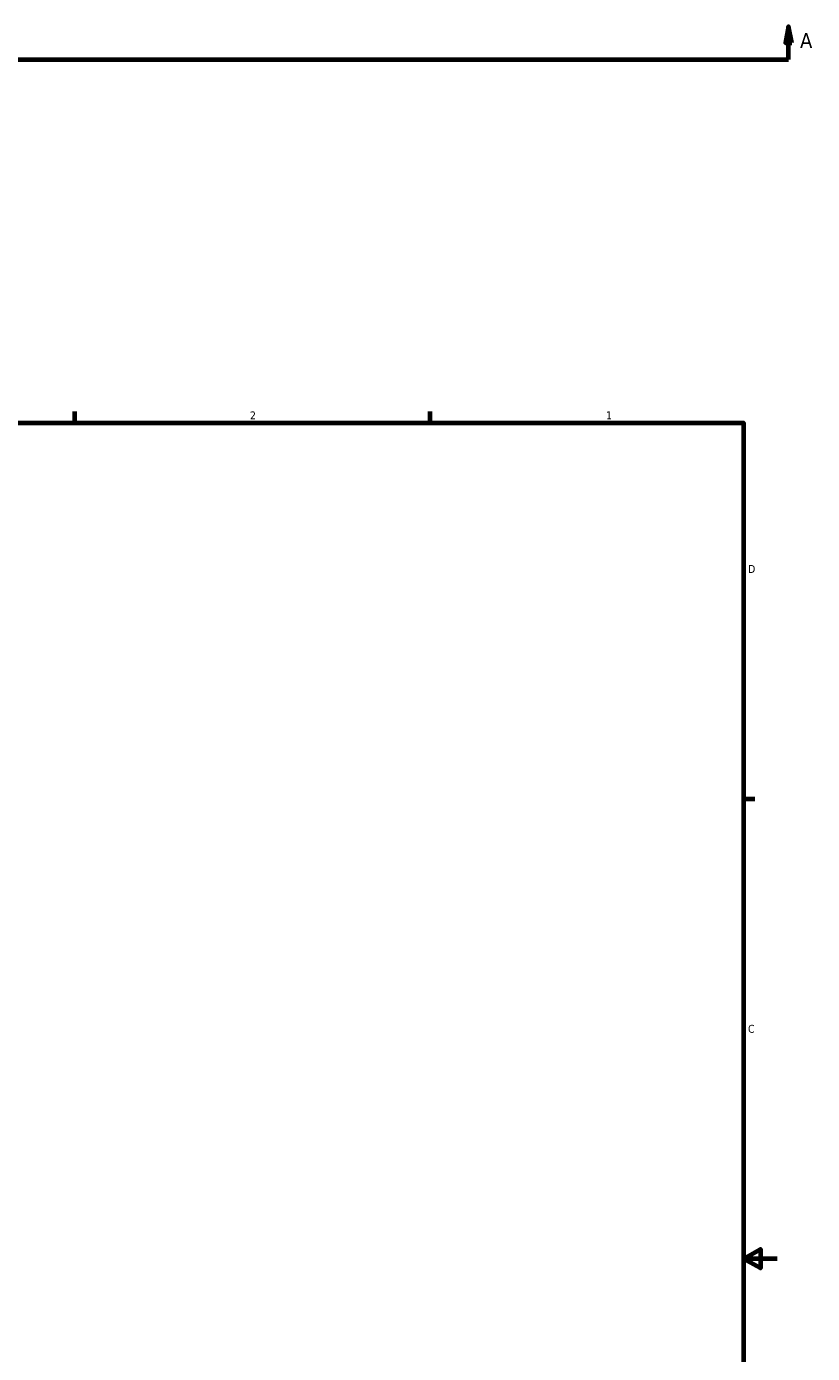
# Model space of a CAD drawing. Header units: inches. Extents: x -3.6 to 53.1, y -14.1 to 33.8.
# Tile 6 of 8: x 24.9 to 34.3, y 9.9 to 25.7. Entities that reach past the tile are written whole.
import ezdxf

# ---------------------------------------------------------------- set-up
doc = ezdxf.new("R2010")
doc.units = ezdxf.units.IN
doc.header["$MEASUREMENT"] = 0
doc.layers.add('Border (ANSI)', color=7, linetype='Continuous', lineweight=70)
doc.layers.add('Section Line (ANSI)', color=7, linetype='Continuous', lineweight=70)
doc.styles.add('Label Text (ANSI)', font='tahoma.ttf')
doc.styles.add('Note Text (ANSI)', font='tahoma.ttf')

# ---------------------------------------------------------------- blocks, each defined once
blk = doc.blocks.new('Borders Default Border')
at = {"layer": 'Border (ANSI)'}
for p, q in [((25.5, 21), (25.5, 21.134)), ((29.75, 21), (29.75, 21.134)), ((33.5, 16.5), (33.634, 16.5))]:
    blk.add_line(p, q, dxfattribs=at)
at = {"layer": 'Border (ANSI)', "flags": 128}
for points in [[(0.5, 1), (0.5, 21), (33.5, 21), (33.5, 1), (0.5, 1)], [(33.9, 11), (33.5, 11), (33.7, 11.115), (33.7, 10.885), (33.5, 11)]]:
    blk.add_lwpolyline(points, dxfattribs=at)
at = {"layer": 'Border (ANSI)', "color": 5, "true_color": 0x0000ff, "char_height": 0.0945, "attachment_point": 7, "style": 'Note Text (ANSI)'}
for s, insert in [('2', (27.596, 21.04)), ('1', (31.854, 21.04)), ('D', (33.553, 19.203)), ('C', (33.552, 13.701))]:
    blk.add_mtext(s, dxfattribs=dict(at, insert=insert))
blk = doc.blocks.new('2dTransSection0')
at = {"layer": 'Section Line (ANSI)', "linetype": 'Continuous'}
for p, q in [((16.067, 25.739), (16.028, 25.542)), ((16.067, 25.542), (16.067, 25.739)), ((16.107, 25.542), (16.067, 25.739)), ((34.038, 25.739), (33.999, 25.542)), ((34.038, 25.542), (34.038, 25.739)), ((34.077, 25.542), (34.038, 25.739)), ((16.028, 25.542), (16.107, 25.542)), ((16.067, 25.345), (16.067, 25.542)), ((33.999, 25.542), (34.077, 25.542)), ((34.038, 25.345), (34.038, 25.542)), ((16.067, 25.345), (16.426, 25.345)), ((33.68, 25.345), (34.038, 25.345))]:
    blk.add_line(p, q, dxfattribs=at)
at = {"layer": 'Section Line (ANSI)'}
blk.add_line((16.067, 25.345), (34.038, 25.345), dxfattribs=at)
at = {"layer": 'Section Line (ANSI)', "linetype": 'Continuous', "flags": 128}
for points in [[(16.107, 25.542), (16.067, 25.739), (16.028, 25.542), (16.107, 25.542)], [(34.077, 25.542), (34.038, 25.739), (33.999, 25.542), (34.077, 25.542)]]:
    blk.add_lwpolyline(points, dxfattribs=at)
at = {"layer": 'Section Line (ANSI)'}
for points in [[(16.107, 25.542), (16.067, 25.739), (16.028, 25.542), (16.107, 25.542)], [(34.077, 25.542), (34.038, 25.739), (33.999, 25.542), (34.077, 25.542)]]:
    blk.add_solid(points, dxfattribs=at)
at = {"layer": 'Section Line (ANSI)', "char_height": 0.18, "attachment_point": 7, "style": 'Label Text (ANSI)'}
for insert in [(15.778, 25.483), (34.175, 25.483)]:
    blk.add_mtext('A', dxfattribs=dict(at, insert=insert))

msp = doc.modelspace()

# ---------------------------------------------------------------- block references
msp.add_blockref('Borders Default Border', (0, 0))
at = {"layer": 'Section Line (ANSI)'}
msp.add_blockref('2dTransSection0', (0, 0), dxfattribs=at)

doc.saveas('drawing.dxf')
